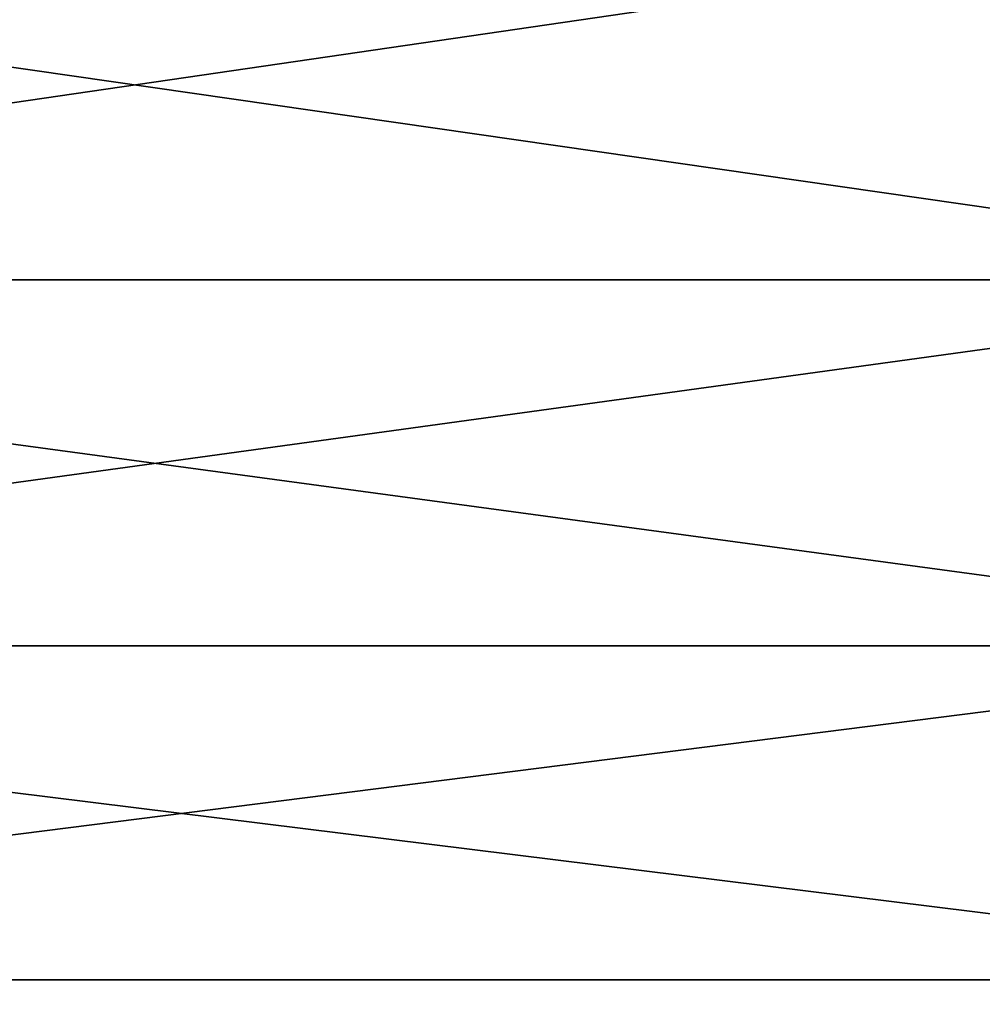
# Model space of a CAD drawing. Header units: millimetres. Extents: x -99 to 221, y -61 to 39.
# Tile 82 of 256: x -1.429 to -1.1, y -36.463 to -36.125. Entities that reach past the tile are written whole.
import ezdxf

# ---------------------------------------------------------------- set-up
doc = ezdxf.new("R2010")
doc.units = ezdxf.units.MM
doc.header["$LTSCALE"] = 33.374815
for name, color, linetype in [('1', 7, 'CONTINUOUS'), ('2', 7, 'CONTINUOUS'), ('8', 7, 'CONTINUOUS'), ('9', 7, 'CONTINUOUS')]:
    doc.layers.add(name, color=color, linetype=linetype)

msp = doc.modelspace()

# ---------------------------------------------------------------- linework, layer by layer
at = {"layer": '1', "color": 7, "linetype": 'Continuous'}
for points in [[(-1.56704, -36.8, -12.9052), (-0.52346, 23, -12.98946), (-0.52349, -36.8, -12.98945), (-1.56704, -36.8, -12.9052)], [(-1.56698, 23, -12.90522), (-0.52346, 23, -12.98946), (-1.56704, -36.8, -12.9052), (-1.56698, 23, -12.90522)]]:
    msp.add_3dface(points, dxfattribs=at)
at = {"layer": '2', "color": 7, "linetype": 'Continuous'}
for points in [[(-0.52349, -36.8, 12.98945), (-1.56698, 23, 12.90522), (-1.56704, -36.8, 12.9052), (-0.52349, -36.8, 12.98945)], [(-0.52346, 23, 12.98946), (-1.56698, 23, 12.90522), (-0.52349, -36.8, 12.98945), (-0.52346, 23, 12.98946)]]:
    msp.add_3dface(points, dxfattribs=at)
at = {"layer": '8', "color": 3, "linetype": 'Continuous'}
for points in [[(-0.93051, -36.08064, -11.82325), (-1.8475, -36.21451, -11.66465), (-1.85528, -36.08064, -11.7138), (-0.93051, -36.08064, -11.82325)], [(-0.92661, -36.21451, -11.77364), (-1.8475, -36.21451, -11.66465), (-0.93051, -36.08064, -11.82325), (-0.92661, -36.21451, -11.77364)], [(-0.92661, -36.21451, -11.77364), (-1.83681, -36.33992, -11.59716), (-1.8475, -36.21451, -11.66465), (-0.92661, -36.21451, -11.77364)], [(-0.92124, -36.33992, -11.70552), (-1.83681, -36.33992, -11.59716), (-0.92661, -36.21451, -11.77364), (-0.92124, -36.33992, -11.70552)], [(-0.92124, -36.33992, -11.70552), (-1.82343, -36.45432, -11.51271), (-1.83681, -36.33992, -11.59716), (-0.92124, -36.33992, -11.70552)], [(-0.91454, -36.45432, -11.62028), (-1.82343, -36.45432, -11.51271), (-0.92124, -36.33992, -11.70552), (-0.91454, -36.45432, -11.62028)], [(-0.91454, -36.45432, -11.62028), (-1.80765, -36.55538, -11.41303), (-1.82343, -36.45432, -11.51271), (-0.91454, -36.45432, -11.62028)], [(-0.90662, -36.55538, -11.51967), (-1.80765, -36.55538, -11.41303), (-0.91454, -36.45432, -11.62028), (-0.90662, -36.55538, -11.51967)]]:
    msp.add_3dface(points, dxfattribs=at)
at = {"layer": '9', "color": 3, "linetype": 'Continuous'}
for points in [[(-1.8475, -36.21451, 11.66465), (-0.92661, -36.21451, 11.77364), (-1.85528, -36.08064, 11.7138), (-1.8475, -36.21451, 11.66465)], [(-1.85528, -36.08064, 11.7138), (-0.92661, -36.21451, 11.77364), (-0.93051, -36.08064, 11.82325), (-1.85528, -36.08064, 11.7138)], [(-1.83681, -36.33992, 11.59716), (-0.92124, -36.33992, 11.70552), (-1.8475, -36.21451, 11.66465), (-1.83681, -36.33992, 11.59716)], [(-1.8475, -36.21451, 11.66465), (-0.92124, -36.33992, 11.70552), (-0.92661, -36.21451, 11.77364), (-1.8475, -36.21451, 11.66465)], [(-1.83681, -36.33992, 11.59716), (-0.91454, -36.45432, 11.62028), (-0.92124, -36.33992, 11.70552), (-1.83681, -36.33992, 11.59716)], [(-1.82343, -36.45432, 11.51271), (-0.91454, -36.45432, 11.62028), (-1.83681, -36.33992, 11.59716), (-1.82343, -36.45432, 11.51271)], [(-1.82343, -36.45432, 11.51271), (-0.90662, -36.55538, 11.51967), (-0.91454, -36.45432, 11.62028), (-1.82343, -36.45432, 11.51271)], [(-1.80765, -36.55538, 11.41303), (-0.90662, -36.55538, 11.51967), (-1.82343, -36.45432, 11.51271), (-1.80765, -36.55538, 11.41303)]]:
    msp.add_3dface(points, dxfattribs=at)

doc.saveas('drawing.dxf')
